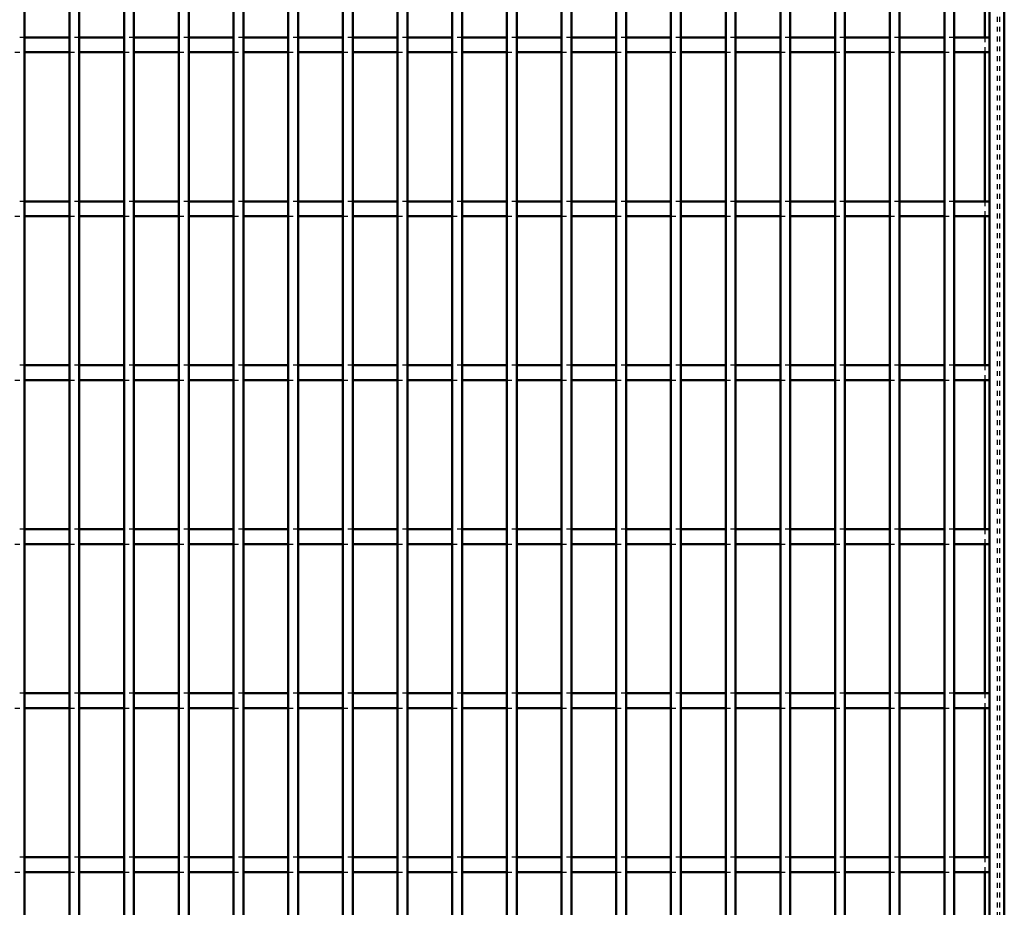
# Model space of a CAD drawing. Header units: millimetres. Extents: x -1015 to 606, y -500 to 954.
# Tile 28 of 36: x 400 to 600, y -142 to 38. Entities that reach past the tile are written whole.
import ezdxf

# ---------------------------------------------------------------- set-up
doc = ezdxf.new("R2010")
doc.units = ezdxf.units.MM
doc.linetypes.add('Dashed', pattern=[2, 1, -1])
doc.layers.add('AM_0', color=7, linetype='Continuous', lineweight=50)
doc.layers.add('AM_9', color=6, linetype='Dashed', lineweight=25)

# ---------------------------------------------------------------- blocks, each defined once
blk = doc.blocks.new('1_tdnwabjecgorypo8r76b819bl________0_in_LPPX423303311311120010003500_4')
at = {"layer": 'AM_0'}
for p, q in [((597, 497), (597, -497)), ((600, 497), (600, -497)), ((596.05, 65.16), (596.05, 34.83)), ((596.05, 31.83), (596.05, 1.5)), ((596.05, -1.5), (596.05, -31.83)), ((596.05, -34.83), (596.05, -65.16)), ((596.05, -68.16), (596.05, -98.49)), ((596.05, -101.49), (596.05, -131.82)), ((596.05, -134.82), (596.05, -165.15))]:
    blk.add_line(p, q, dxfattribs=at)
at = {"layer": 'AM_9'}
for p, q in [((598.55, 497), (598.55, -497)), ((598.99, 497), (598.99, -497)), ((596.05, 34.83), (596.05, 31.83)), ((596.05, 1.5), (596.05, -1.5)), ((596.05, -31.83), (596.05, -34.83)), ((596.05, -65.16), (596.05, -68.16)), ((596.05, -98.49), (596.05, -101.49)), ((596.05, -131.82), (596.05, -134.82))]:
    blk.add_line(p, q, dxfattribs=at)
blk = doc.blocks.new('92_6i4tvnned8o8bygjishprmvbn________0_in_LPPX423303311311120010003500_4')
at = {"layer": 'AM_0'}
blk.add_line((400.96, -497), (400.96, 497), dxfattribs=at)
blk = doc.blocks.new('93_j62hg1pu4lk45hy62hq4kzvsd________0_in_LPPX423303311311120010003500_4')
at = {"layer": 'AM_0'}
for p, q in [((410.07, -497), (410.07, 497)), ((412.07, -497), (412.07, 497))]:
    blk.add_line(p, q, dxfattribs=at)
blk = doc.blocks.new('94_w565txazah2brfbzgyrw08s0h________0_in_LPPX423303311311120010003500_4')
at = {"layer": 'AM_0'}
for p, q in [((421.18, -497), (421.18, 497)), ((423.18, -497), (423.18, 497))]:
    blk.add_line(p, q, dxfattribs=at)
blk = doc.blocks.new('95_eto7fgdj52iwv16e1vdsfczdn________0_in_LPPX423303311311120010003500_4')
at = {"layer": 'AM_0'}
for p, q in [((432.29, -497), (432.29, 497)), ((434.29, -497), (434.29, 497))]:
    blk.add_line(p, q, dxfattribs=at)
blk = doc.blocks.new('96_fk2bswh6nifkd4nzh4lbhw9ii________0_in_LPPX423303311311120010003500_4')
at = {"layer": 'AM_0'}
for p, q in [((443.4, -497), (443.4, 497)), ((445.4, -497), (445.4, 497))]:
    blk.add_line(p, q, dxfattribs=at)
blk = doc.blocks.new('97_52l5iuwrl9yphrf6rf86oevro________0_in_LPPX423303311311120010003500_4')
at = {"layer": 'AM_0'}
for p, q in [((454.51, -497), (454.51, 497)), ((456.51, -497), (456.51, 497))]:
    blk.add_line(p, q, dxfattribs=at)
blk = doc.blocks.new('98_gogrmr2opn3vvj10iye3bfegm________0_in_LPPX423303311311120010003500_4')
at = {"layer": 'AM_0'}
for p, q in [((465.62, -497), (465.62, 497)), ((467.62, -497), (467.62, 497))]:
    blk.add_line(p, q, dxfattribs=at)
blk = doc.blocks.new('99_lubx06hs42j27b6rcehkce01f________0_in_LPPX423303311311120010003500_4')
at = {"layer": 'AM_0'}
for p, q in [((476.73, -497), (476.73, 497)), ((478.73, -497), (478.73, 497))]:
    blk.add_line(p, q, dxfattribs=at)
blk = doc.blocks.new('100_8mq1gjhuntas3pvtwczubtmsa________0_in_LPPX423303311311120010003500_4')
at = {"layer": 'AM_0'}
for p, q in [((487.84, -497), (487.84, 497)), ((489.84, -497), (489.84, 497))]:
    blk.add_line(p, q, dxfattribs=at)
blk = doc.blocks.new('101_rym56zjar52jsi1jlcl7ur98g________0_in_LPPX423303311311120010003500_4')
at = {"layer": 'AM_0'}
for p, q in [((498.95, -497), (498.95, 497)), ((500.95, -497), (500.95, 497))]:
    blk.add_line(p, q, dxfattribs=at)
blk = doc.blocks.new('102_27a6wts4v5p194scgmuyxej2i________0_in_LPPX423303311311120010003500_4')
at = {"layer": 'AM_0'}
for p, q in [((510.06, -497), (510.06, 497)), ((512.06, -497), (512.06, 497))]:
    blk.add_line(p, q, dxfattribs=at)
blk = doc.blocks.new('103_tr5clboocv4h7bc9aqd4gcoql________0_in_LPPX423303311311120010003500_4')
at = {"layer": 'AM_0'}
for p, q in [((521.17, -497), (521.17, 497)), ((523.17, -497), (523.17, 497))]:
    blk.add_line(p, q, dxfattribs=at)
blk = doc.blocks.new('104_eg2gzcfgvg6a62rk03kznix7e________0_in_LPPX423303311311120010003500_4')
at = {"layer": 'AM_0'}
for p, q in [((532.28, -497), (532.28, 497)), ((534.28, -497), (534.28, 497))]:
    blk.add_line(p, q, dxfattribs=at)
blk = doc.blocks.new('105_q7um3eu5vz4il8p8u0rjmedga________0_in_LPPX423303311311120010003500_4')
at = {"layer": 'AM_0'}
for p, q in [((543.39, -497), (543.39, 497)), ((545.39, -497), (545.39, 497))]:
    blk.add_line(p, q, dxfattribs=at)
blk = doc.blocks.new('106_b9dhf5hllvdv0ptomkkc1fo1z________0_in_LPPX423303311311120010003500_4')
at = {"layer": 'AM_0'}
for p, q in [((554.5, -497), (554.5, 497)), ((556.5, -497), (556.5, 497))]:
    blk.add_line(p, q, dxfattribs=at)
blk = doc.blocks.new('107_zstk0meuzqb5sy78unt48kh7l________0_in_LPPX423303311311120010003500_4')
at = {"layer": 'AM_0'}
for p, q in [((565.61, -497), (565.61, 497)), ((567.61, -497), (567.61, 497))]:
    blk.add_line(p, q, dxfattribs=at)
blk = doc.blocks.new('108_tz1wyqyzkj0sts5eyclmlp0xe________0_in_LPPX423303311311120010003500_4')
at = {"layer": 'AM_0'}
for p, q in [((576.72, -497), (576.72, 497)), ((578.72, -497), (578.72, 497))]:
    blk.add_line(p, q, dxfattribs=at)
blk = doc.blocks.new('109_lw61h9jast2vejkglnwfrtxuc________0_in_LPPX423303311311120010003500_4')
at = {"layer": 'AM_0'}
for p, q in [((587.83, -497), (587.83, 497)), ((589.83, -497), (589.83, 497))]:
    blk.add_line(p, q, dxfattribs=at)
blk = doc.blocks.new('121_11cobezmc2k1mgjxhhyn1o9ko________0_in_LPPX423303311311120010003500_4')
at = {"layer": 'AM_0'}
for p, q in [((410.07, -131.82), (400.96, -131.82)), ((400.96, -134.82), (400.96, -131.82)), ((410.07, -131.82), (410.07, -134.82)), ((412.07, -134.82), (412.07, -131.82)), ((421.18, -131.82), (412.07, -131.82)), ((421.18, -131.82), (421.18, -134.82)), ((423.18, -134.82), (423.18, -131.82)), ((432.29, -131.82), (423.18, -131.82)), ((432.29, -131.82), (432.29, -134.82)), ((443.4, -131.82), (434.29, -131.82)), ((434.29, -134.82), (434.29, -131.82)), ((443.4, -131.82), (443.4, -134.82)), ((445.4, -134.82), (445.4, -131.82)), ((454.51, -131.82), (445.4, -131.82)), ((454.51, -131.82), (454.51, -134.82)), ((456.51, -134.82), (456.51, -131.82)), ((465.62, -131.82), (456.51, -131.82)), ((465.62, -131.82), (465.62, -134.82)), ((467.62, -134.82), (467.62, -131.82)), ((476.73, -131.82), (467.62, -131.82)), ((476.73, -131.82), (476.73, -134.82)), ((478.73, -134.82), (478.73, -131.82)), ((487.84, -131.82), (478.73, -131.82)), ((487.84, -131.82), (487.84, -134.82)), ((489.84, -134.82), (489.84, -131.82)), ((498.95, -131.82), (489.84, -131.82)), ((498.95, -131.82), (498.95, -134.82)), ((510.06, -131.82), (500.95, -131.82)), ((500.95, -134.82), (500.95, -131.82)), ((510.06, -131.82), (510.06, -134.82)), ((512.06, -134.82), (512.06, -131.82)), ((521.17, -131.82), (512.06, -131.82)), ((521.17, -131.82), (521.17, -134.82)), ((523.17, -134.82), (523.17, -131.82)), ((532.28, -131.82), (523.17, -131.82)), ((532.28, -131.82), (532.28, -134.82)), ((543.39, -131.82), (534.28, -131.82)), ((534.28, -134.82), (534.28, -131.82)), ((543.39, -131.82), (543.39, -134.82)), ((554.5, -131.82), (545.39, -131.82)), ((545.39, -134.82), (545.39, -131.82)), ((554.5, -131.82), (554.5, -134.82)), ((565.61, -131.82), (556.5, -131.82)), ((556.5, -134.82), (556.5, -131.82)), ((565.61, -131.82), (565.61, -134.82)), ((576.72, -131.82), (567.61, -131.82)), ((567.61, -134.82), (567.61, -131.82)), ((576.72, -131.82), (576.72, -134.82)), ((587.83, -131.82), (578.72, -131.82)), ((578.72, -134.82), (578.72, -131.82)), ((587.83, -131.82), (587.83, -134.82)), ((597, -131.82), (589.83, -131.82)), ((589.83, -134.82), (589.83, -131.82)), ((597, -131.82), (597, -134.82)), ((410.07, -134.82), (400.96, -134.82)), ((421.18, -134.82), (412.07, -134.82)), ((432.29, -134.82), (423.18, -134.82)), ((443.4, -134.82), (434.29, -134.82)), ((454.51, -134.82), (445.4, -134.82)), ((465.62, -134.82), (456.51, -134.82)), ((476.73, -134.82), (467.62, -134.82)), ((487.84, -134.82), (478.73, -134.82)), ((498.95, -134.82), (489.84, -134.82)), ((510.06, -134.82), (500.95, -134.82)), ((521.17, -134.82), (512.06, -134.82)), ((532.28, -134.82), (523.17, -134.82)), ((543.39, -134.82), (534.28, -134.82)), ((554.5, -134.82), (545.39, -134.82)), ((565.61, -134.82), (556.5, -134.82)), ((576.72, -134.82), (567.61, -134.82)), ((587.83, -134.82), (578.72, -134.82)), ((597, -134.82), (589.83, -134.82))]:
    blk.add_line(p, q, dxfattribs=at)
at = {"layer": 'AM_9'}
for p, q in [((400.96, -131.82), (398.96, -131.82)), ((412.07, -131.82), (410.07, -131.82)), ((423.18, -131.82), (421.18, -131.82)), ((434.29, -131.82), (432.29, -131.82)), ((445.4, -131.82), (443.4, -131.82)), ((456.51, -131.82), (454.51, -131.82)), ((467.62, -131.82), (465.62, -131.82)), ((478.73, -131.82), (476.73, -131.82)), ((489.84, -131.82), (487.84, -131.82)), ((500.95, -131.82), (498.95, -131.82)), ((512.06, -131.82), (510.06, -131.82)), ((523.17, -131.82), (521.17, -131.82)), ((534.28, -131.82), (532.28, -131.82)), ((545.39, -131.82), (543.39, -131.82)), ((556.5, -131.82), (554.5, -131.82)), ((567.61, -131.82), (565.61, -131.82)), ((578.72, -131.82), (576.72, -131.82)), ((589.83, -131.82), (587.83, -131.82)), ((398.96, -134.82), (400.96, -134.82)), ((410.07, -134.82), (412.07, -134.82)), ((421.18, -134.82), (423.18, -134.82)), ((432.29, -134.82), (434.29, -134.82)), ((443.4, -134.82), (445.4, -134.82)), ((454.51, -134.82), (456.51, -134.82)), ((465.62, -134.82), (467.62, -134.82)), ((476.73, -134.82), (478.73, -134.82)), ((487.84, -134.82), (489.84, -134.82)), ((498.95, -134.82), (500.95, -134.82)), ((510.06, -134.82), (512.06, -134.82)), ((521.17, -134.82), (523.17, -134.82)), ((532.28, -134.82), (534.28, -134.82)), ((543.39, -134.82), (545.39, -134.82)), ((554.5, -134.82), (556.5, -134.82)), ((565.61, -134.82), (567.61, -134.82)), ((576.72, -134.82), (578.72, -134.82)), ((587.83, -134.82), (589.83, -134.82))]:
    blk.add_line(p, q, dxfattribs=at)
blk = doc.blocks.new('122_75igk3aecpt96k7y0frrhl7ss________0_in_LPPX423303311311120010003500_4')
at = {"layer": 'AM_0'}
for p, q in [((410.07, -98.49), (400.96, -98.49)), ((400.96, -101.49), (400.96, -98.49)), ((410.07, -98.49), (410.07, -101.49)), ((412.07, -101.49), (412.07, -98.49)), ((421.18, -98.49), (412.07, -98.49)), ((421.18, -98.49), (421.18, -101.49)), ((423.18, -101.49), (423.18, -98.49)), ((432.29, -98.49), (423.18, -98.49)), ((432.29, -98.49), (432.29, -101.49)), ((443.4, -98.49), (434.29, -98.49)), ((434.29, -101.49), (434.29, -98.49)), ((443.4, -98.49), (443.4, -101.49)), ((445.4, -101.49), (445.4, -98.49)), ((454.51, -98.49), (445.4, -98.49)), ((454.51, -98.49), (454.51, -101.49)), ((456.51, -101.49), (456.51, -98.49)), ((465.62, -98.49), (456.51, -98.49)), ((465.62, -98.49), (465.62, -101.49)), ((467.62, -101.49), (467.62, -98.49)), ((476.73, -98.49), (467.62, -98.49)), ((476.73, -98.49), (476.73, -101.49)), ((478.73, -101.49), (478.73, -98.49)), ((487.84, -98.49), (478.73, -98.49)), ((487.84, -98.49), (487.84, -101.49)), ((489.84, -101.49), (489.84, -98.49)), ((498.95, -98.49), (489.84, -98.49)), ((498.95, -98.49), (498.95, -101.49)), ((510.06, -98.49), (500.95, -98.49)), ((500.95, -101.49), (500.95, -98.49)), ((510.06, -98.49), (510.06, -101.49)), ((512.06, -101.49), (512.06, -98.49)), ((521.17, -98.49), (512.06, -98.49)), ((521.17, -98.49), (521.17, -101.49)), ((523.17, -101.49), (523.17, -98.49)), ((532.28, -98.49), (523.17, -98.49)), ((532.28, -98.49), (532.28, -101.49)), ((543.39, -98.49), (534.28, -98.49)), ((534.28, -101.49), (534.28, -98.49)), ((543.39, -98.49), (543.39, -101.49)), ((554.5, -98.49), (545.39, -98.49)), ((545.39, -101.49), (545.39, -98.49)), ((554.5, -98.49), (554.5, -101.49)), ((565.61, -98.49), (556.5, -98.49)), ((556.5, -101.49), (556.5, -98.49)), ((565.61, -98.49), (565.61, -101.49)), ((576.72, -98.49), (567.61, -98.49)), ((567.61, -101.49), (567.61, -98.49)), ((576.72, -98.49), (576.72, -101.49)), ((587.83, -98.49), (578.72, -98.49)), ((578.72, -101.49), (578.72, -98.49)), ((587.83, -98.49), (587.83, -101.49)), ((597, -98.49), (589.83, -98.49)), ((589.83, -101.49), (589.83, -98.49)), ((597, -98.49), (597, -101.49)), ((410.07, -101.49), (400.96, -101.49)), ((421.18, -101.49), (412.07, -101.49)), ((432.29, -101.49), (423.18, -101.49)), ((443.4, -101.49), (434.29, -101.49)), ((454.51, -101.49), (445.4, -101.49)), ((465.62, -101.49), (456.51, -101.49)), ((476.73, -101.49), (467.62, -101.49)), ((487.84, -101.49), (478.73, -101.49)), ((498.95, -101.49), (489.84, -101.49)), ((510.06, -101.49), (500.95, -101.49)), ((521.17, -101.49), (512.06, -101.49)), ((532.28, -101.49), (523.17, -101.49)), ((543.39, -101.49), (534.28, -101.49)), ((554.5, -101.49), (545.39, -101.49)), ((565.61, -101.49), (556.5, -101.49)), ((576.72, -101.49), (567.61, -101.49)), ((587.83, -101.49), (578.72, -101.49)), ((597, -101.49), (589.83, -101.49))]:
    blk.add_line(p, q, dxfattribs=at)
at = {"layer": 'AM_9'}
for p, q in [((400.96, -98.49), (398.96, -98.49)), ((412.07, -98.49), (410.07, -98.49)), ((423.18, -98.49), (421.18, -98.49)), ((434.29, -98.49), (432.29, -98.49)), ((445.4, -98.49), (443.4, -98.49)), ((456.51, -98.49), (454.51, -98.49)), ((467.62, -98.49), (465.62, -98.49)), ((478.73, -98.49), (476.73, -98.49)), ((489.84, -98.49), (487.84, -98.49)), ((500.95, -98.49), (498.95, -98.49)), ((512.06, -98.49), (510.06, -98.49)), ((523.17, -98.49), (521.17, -98.49)), ((534.28, -98.49), (532.28, -98.49)), ((545.39, -98.49), (543.39, -98.49)), ((556.5, -98.49), (554.5, -98.49)), ((567.61, -98.49), (565.61, -98.49)), ((578.72, -98.49), (576.72, -98.49)), ((589.83, -98.49), (587.83, -98.49)), ((398.96, -101.49), (400.96, -101.49)), ((410.07, -101.49), (412.07, -101.49)), ((421.18, -101.49), (423.18, -101.49)), ((432.29, -101.49), (434.29, -101.49)), ((443.4, -101.49), (445.4, -101.49)), ((454.51, -101.49), (456.51, -101.49)), ((465.62, -101.49), (467.62, -101.49)), ((476.73, -101.49), (478.73, -101.49)), ((487.84, -101.49), (489.84, -101.49)), ((498.95, -101.49), (500.95, -101.49)), ((510.06, -101.49), (512.06, -101.49)), ((521.17, -101.49), (523.17, -101.49)), ((532.28, -101.49), (534.28, -101.49)), ((543.39, -101.49), (545.39, -101.49)), ((554.5, -101.49), (556.5, -101.49)), ((565.61, -101.49), (567.61, -101.49)), ((576.72, -101.49), (578.72, -101.49)), ((587.83, -101.49), (589.83, -101.49))]:
    blk.add_line(p, q, dxfattribs=at)
blk = doc.blocks.new('123_cvf4yzpf9914nqj81yrpyt5zk________0_in_LPPX423303311311120010003500_4')
at = {"layer": 'AM_0'}
for p, q in [((410.07, -65.16), (400.96, -65.16)), ((400.96, -68.16), (400.96, -65.16)), ((410.07, -65.16), (410.07, -68.16)), ((412.07, -68.16), (412.07, -65.16)), ((421.18, -65.16), (412.07, -65.16)), ((421.18, -65.16), (421.18, -68.16)), ((423.18, -68.16), (423.18, -65.16)), ((432.29, -65.16), (423.18, -65.16)), ((432.29, -65.16), (432.29, -68.16)), ((443.4, -65.16), (434.29, -65.16)), ((434.29, -68.16), (434.29, -65.16)), ((443.4, -65.16), (443.4, -68.16)), ((445.4, -68.16), (445.4, -65.16)), ((454.51, -65.16), (445.4, -65.16)), ((454.51, -65.16), (454.51, -68.16)), ((456.51, -68.16), (456.51, -65.16)), ((465.62, -65.16), (456.51, -65.16)), ((465.62, -65.16), (465.62, -68.16)), ((467.62, -68.16), (467.62, -65.16)), ((476.73, -65.16), (467.62, -65.16)), ((476.73, -65.16), (476.73, -68.16)), ((478.73, -68.16), (478.73, -65.16)), ((487.84, -65.16), (478.73, -65.16)), ((487.84, -65.16), (487.84, -68.16)), ((489.84, -68.16), (489.84, -65.16)), ((498.95, -65.16), (489.84, -65.16)), ((498.95, -65.16), (498.95, -68.16)), ((510.06, -65.16), (500.95, -65.16)), ((500.95, -68.16), (500.95, -65.16)), ((510.06, -65.16), (510.06, -68.16)), ((512.06, -68.16), (512.06, -65.16)), ((521.17, -65.16), (512.06, -65.16)), ((521.17, -65.16), (521.17, -68.16)), ((523.17, -68.16), (523.17, -65.16)), ((532.28, -65.16), (523.17, -65.16)), ((532.28, -65.16), (532.28, -68.16)), ((543.39, -65.16), (534.28, -65.16)), ((534.28, -68.16), (534.28, -65.16)), ((543.39, -65.16), (543.39, -68.16)), ((554.5, -65.16), (545.39, -65.16)), ((545.39, -68.16), (545.39, -65.16)), ((554.5, -65.16), (554.5, -68.16)), ((565.61, -65.16), (556.5, -65.16)), ((556.5, -68.16), (556.5, -65.16)), ((565.61, -65.16), (565.61, -68.16)), ((576.72, -65.16), (567.61, -65.16)), ((567.61, -68.16), (567.61, -65.16)), ((576.72, -65.16), (576.72, -68.16)), ((587.83, -65.16), (578.72, -65.16)), ((578.72, -68.16), (578.72, -65.16)), ((587.83, -65.16), (587.83, -68.16)), ((597, -65.16), (589.83, -65.16)), ((589.83, -68.16), (589.83, -65.16)), ((597, -65.16), (597, -68.16)), ((410.07, -68.16), (400.96, -68.16)), ((421.18, -68.16), (412.07, -68.16)), ((432.29, -68.16), (423.18, -68.16)), ((443.4, -68.16), (434.29, -68.16)), ((454.51, -68.16), (445.4, -68.16)), ((465.62, -68.16), (456.51, -68.16)), ((476.73, -68.16), (467.62, -68.16)), ((487.84, -68.16), (478.73, -68.16)), ((498.95, -68.16), (489.84, -68.16)), ((510.06, -68.16), (500.95, -68.16)), ((521.17, -68.16), (512.06, -68.16)), ((532.28, -68.16), (523.17, -68.16)), ((543.39, -68.16), (534.28, -68.16)), ((554.5, -68.16), (545.39, -68.16)), ((565.61, -68.16), (556.5, -68.16)), ((576.72, -68.16), (567.61, -68.16)), ((587.83, -68.16), (578.72, -68.16)), ((597, -68.16), (589.83, -68.16))]:
    blk.add_line(p, q, dxfattribs=at)
at = {"layer": 'AM_9'}
for p, q in [((400.96, -65.16), (398.96, -65.16)), ((412.07, -65.16), (410.07, -65.16)), ((423.18, -65.16), (421.18, -65.16)), ((434.29, -65.16), (432.29, -65.16)), ((445.4, -65.16), (443.4, -65.16)), ((456.51, -65.16), (454.51, -65.16)), ((467.62, -65.16), (465.62, -65.16)), ((478.73, -65.16), (476.73, -65.16)), ((489.84, -65.16), (487.84, -65.16)), ((500.95, -65.16), (498.95, -65.16)), ((512.06, -65.16), (510.06, -65.16)), ((523.17, -65.16), (521.17, -65.16)), ((534.28, -65.16), (532.28, -65.16)), ((545.39, -65.16), (543.39, -65.16)), ((556.5, -65.16), (554.5, -65.16)), ((567.61, -65.16), (565.61, -65.16)), ((578.72, -65.16), (576.72, -65.16)), ((589.83, -65.16), (587.83, -65.16)), ((398.96, -68.16), (400.96, -68.16)), ((410.07, -68.16), (412.07, -68.16)), ((421.18, -68.16), (423.18, -68.16)), ((432.29, -68.16), (434.29, -68.16)), ((443.4, -68.16), (445.4, -68.16)), ((454.51, -68.16), (456.51, -68.16)), ((465.62, -68.16), (467.62, -68.16)), ((476.73, -68.16), (478.73, -68.16)), ((487.84, -68.16), (489.84, -68.16)), ((498.95, -68.16), (500.95, -68.16)), ((510.06, -68.16), (512.06, -68.16)), ((521.17, -68.16), (523.17, -68.16)), ((532.28, -68.16), (534.28, -68.16)), ((543.39, -68.16), (545.39, -68.16)), ((554.5, -68.16), (556.5, -68.16)), ((565.61, -68.16), (567.61, -68.16)), ((576.72, -68.16), (578.72, -68.16)), ((587.83, -68.16), (589.83, -68.16))]:
    blk.add_line(p, q, dxfattribs=at)
blk = doc.blocks.new('124_a9aewk8vmnq8k4ybcxt00c0bo________0_in_LPPX423303311311120010003500_4')
at = {"layer": 'AM_0'}
for p, q in [((410.07, -31.83), (400.96, -31.83)), ((400.96, -34.83), (400.96, -31.83)), ((410.07, -31.83), (410.07, -34.83)), ((412.07, -34.83), (412.07, -31.83)), ((421.18, -31.83), (412.07, -31.83)), ((421.18, -31.83), (421.18, -34.83)), ((423.18, -34.83), (423.18, -31.83)), ((432.29, -31.83), (423.18, -31.83)), ((432.29, -31.83), (432.29, -34.83)), ((443.4, -31.83), (434.29, -31.83)), ((434.29, -34.83), (434.29, -31.83)), ((443.4, -31.83), (443.4, -34.83)), ((445.4, -34.83), (445.4, -31.83)), ((454.51, -31.83), (445.4, -31.83)), ((454.51, -31.83), (454.51, -34.83)), ((456.51, -34.83), (456.51, -31.83)), ((465.62, -31.83), (456.51, -31.83)), ((465.62, -31.83), (465.62, -34.83)), ((467.62, -34.83), (467.62, -31.83)), ((476.73, -31.83), (467.62, -31.83)), ((476.73, -31.83), (476.73, -34.83)), ((478.73, -34.83), (478.73, -31.83)), ((487.84, -31.83), (478.73, -31.83)), ((487.84, -31.83), (487.84, -34.83)), ((489.84, -34.83), (489.84, -31.83)), ((498.95, -31.83), (489.84, -31.83)), ((498.95, -31.83), (498.95, -34.83)), ((510.06, -31.83), (500.95, -31.83)), ((500.95, -34.83), (500.95, -31.83)), ((510.06, -31.83), (510.06, -34.83)), ((512.06, -34.83), (512.06, -31.83)), ((521.17, -31.83), (512.06, -31.83)), ((521.17, -31.83), (521.17, -34.83)), ((523.17, -34.83), (523.17, -31.83)), ((532.28, -31.83), (523.17, -31.83)), ((532.28, -31.83), (532.28, -34.83)), ((543.39, -31.83), (534.28, -31.83)), ((534.28, -34.83), (534.28, -31.83)), ((543.39, -31.83), (543.39, -34.83)), ((554.5, -31.83), (545.39, -31.83)), ((545.39, -34.83), (545.39, -31.83)), ((554.5, -31.83), (554.5, -34.83)), ((565.61, -31.83), (556.5, -31.83)), ((556.5, -34.83), (556.5, -31.83)), ((565.61, -31.83), (565.61, -34.83)), ((576.72, -31.83), (567.61, -31.83)), ((567.61, -34.83), (567.61, -31.83)), ((576.72, -31.83), (576.72, -34.83)), ((587.83, -31.83), (578.72, -31.83)), ((578.72, -34.83), (578.72, -31.83)), ((587.83, -31.83), (587.83, -34.83)), ((597, -31.83), (589.83, -31.83)), ((589.83, -34.83), (589.83, -31.83)), ((597, -31.83), (597, -34.83)), ((410.07, -34.83), (400.96, -34.83)), ((421.18, -34.83), (412.07, -34.83)), ((432.29, -34.83), (423.18, -34.83)), ((443.4, -34.83), (434.29, -34.83)), ((454.51, -34.83), (445.4, -34.83)), ((465.62, -34.83), (456.51, -34.83)), ((476.73, -34.83), (467.62, -34.83)), ((487.84, -34.83), (478.73, -34.83)), ((498.95, -34.83), (489.84, -34.83)), ((510.06, -34.83), (500.95, -34.83)), ((521.17, -34.83), (512.06, -34.83)), ((532.28, -34.83), (523.17, -34.83)), ((543.39, -34.83), (534.28, -34.83)), ((554.5, -34.83), (545.39, -34.83)), ((565.61, -34.83), (556.5, -34.83)), ((576.72, -34.83), (567.61, -34.83)), ((587.83, -34.83), (578.72, -34.83)), ((597, -34.83), (589.83, -34.83))]:
    blk.add_line(p, q, dxfattribs=at)
at = {"layer": 'AM_9'}
for p, q in [((400.96, -31.83), (398.96, -31.83)), ((412.07, -31.83), (410.07, -31.83)), ((423.18, -31.83), (421.18, -31.83)), ((434.29, -31.83), (432.29, -31.83)), ((445.4, -31.83), (443.4, -31.83)), ((456.51, -31.83), (454.51, -31.83)), ((467.62, -31.83), (465.62, -31.83)), ((478.73, -31.83), (476.73, -31.83)), ((489.84, -31.83), (487.84, -31.83)), ((500.95, -31.83), (498.95, -31.83)), ((512.06, -31.83), (510.06, -31.83)), ((523.17, -31.83), (521.17, -31.83)), ((534.28, -31.83), (532.28, -31.83)), ((545.39, -31.83), (543.39, -31.83)), ((556.5, -31.83), (554.5, -31.83)), ((567.61, -31.83), (565.61, -31.83)), ((578.72, -31.83), (576.72, -31.83)), ((589.83, -31.83), (587.83, -31.83)), ((398.96, -34.83), (400.96, -34.83)), ((410.07, -34.83), (412.07, -34.83)), ((421.18, -34.83), (423.18, -34.83)), ((432.29, -34.83), (434.29, -34.83)), ((443.4, -34.83), (445.4, -34.83)), ((454.51, -34.83), (456.51, -34.83)), ((465.62, -34.83), (467.62, -34.83)), ((476.73, -34.83), (478.73, -34.83)), ((487.84, -34.83), (489.84, -34.83)), ((498.95, -34.83), (500.95, -34.83)), ((510.06, -34.83), (512.06, -34.83)), ((521.17, -34.83), (523.17, -34.83)), ((532.28, -34.83), (534.28, -34.83)), ((543.39, -34.83), (545.39, -34.83)), ((554.5, -34.83), (556.5, -34.83)), ((565.61, -34.83), (567.61, -34.83)), ((576.72, -34.83), (578.72, -34.83)), ((587.83, -34.83), (589.83, -34.83))]:
    blk.add_line(p, q, dxfattribs=at)
blk = doc.blocks.new('125_uqiyucqo233ambukrnrwfof6r________0_in_LPPX423303311311120010003500_4')
at = {"layer": 'AM_0'}
for p, q in [((410.07, 1.5), (400.96, 1.5)), ((400.96, -1.5), (400.96, 1.5)), ((410.07, 1.5), (410.07, -1.5)), ((412.07, -1.5), (412.07, 1.5)), ((421.18, 1.5), (412.07, 1.5)), ((421.18, 1.5), (421.18, -1.5)), ((423.18, -1.5), (423.18, 1.5)), ((432.29, 1.5), (423.18, 1.5)), ((432.29, 1.5), (432.29, -1.5)), ((443.4, 1.5), (434.29, 1.5)), ((434.29, -1.5), (434.29, 1.5)), ((443.4, 1.5), (443.4, -1.5)), ((445.4, -1.5), (445.4, 1.5)), ((454.51, 1.5), (445.4, 1.5)), ((454.51, 1.5), (454.51, -1.5)), ((456.51, -1.5), (456.51, 1.5)), ((465.62, 1.5), (456.51, 1.5)), ((465.62, 1.5), (465.62, -1.5)), ((467.62, -1.5), (467.62, 1.5)), ((476.73, 1.5), (467.62, 1.5)), ((476.73, 1.5), (476.73, -1.5)), ((478.73, -1.5), (478.73, 1.5)), ((487.84, 1.5), (478.73, 1.5)), ((487.84, 1.5), (487.84, -1.5)), ((489.84, -1.5), (489.84, 1.5)), ((498.95, 1.5), (489.84, 1.5)), ((498.95, 1.5), (498.95, -1.5)), ((510.06, 1.5), (500.95, 1.5)), ((500.95, -1.5), (500.95, 1.5)), ((510.06, 1.5), (510.06, -1.5)), ((512.06, -1.5), (512.06, 1.5)), ((521.17, 1.5), (512.06, 1.5)), ((521.17, 1.5), (521.17, -1.5)), ((523.17, -1.5), (523.17, 1.5)), ((532.28, 1.5), (523.17, 1.5)), ((532.28, 1.5), (532.28, -1.5)), ((543.39, 1.5), (534.28, 1.5)), ((534.28, -1.5), (534.28, 1.5)), ((543.39, 1.5), (543.39, -1.5)), ((554.5, 1.5), (545.39, 1.5)), ((545.39, -1.5), (545.39, 1.5)), ((554.5, 1.5), (554.5, -1.5)), ((565.61, 1.5), (556.5, 1.5)), ((556.5, -1.5), (556.5, 1.5)), ((565.61, 1.5), (565.61, -1.5)), ((576.72, 1.5), (567.61, 1.5)), ((567.61, -1.5), (567.61, 1.5)), ((576.72, 1.5), (576.72, -1.5)), ((587.83, 1.5), (578.72, 1.5)), ((578.72, -1.5), (578.72, 1.5)), ((587.83, 1.5), (587.83, -1.5)), ((597, 1.5), (589.83, 1.5)), ((589.83, -1.5), (589.83, 1.5)), ((597, 1.5), (597, -1.5)), ((410.07, -1.5), (400.96, -1.5)), ((421.18, -1.5), (412.07, -1.5)), ((432.29, -1.5), (423.18, -1.5)), ((443.4, -1.5), (434.29, -1.5)), ((454.51, -1.5), (445.4, -1.5)), ((465.62, -1.5), (456.51, -1.5)), ((476.73, -1.5), (467.62, -1.5)), ((487.84, -1.5), (478.73, -1.5)), ((498.95, -1.5), (489.84, -1.5)), ((510.06, -1.5), (500.95, -1.5)), ((521.17, -1.5), (512.06, -1.5)), ((532.28, -1.5), (523.17, -1.5)), ((543.39, -1.5), (534.28, -1.5)), ((554.5, -1.5), (545.39, -1.5)), ((565.61, -1.5), (556.5, -1.5)), ((576.72, -1.5), (567.61, -1.5)), ((587.83, -1.5), (578.72, -1.5)), ((597, -1.5), (589.83, -1.5))]:
    blk.add_line(p, q, dxfattribs=at)
at = {"layer": 'AM_9'}
for p, q in [((400.96, 1.5), (398.96, 1.5)), ((412.07, 1.5), (410.07, 1.5)), ((423.18, 1.5), (421.18, 1.5)), ((434.29, 1.5), (432.29, 1.5)), ((445.4, 1.5), (443.4, 1.5)), ((456.51, 1.5), (454.51, 1.5)), ((467.62, 1.5), (465.62, 1.5)), ((478.73, 1.5), (476.73, 1.5)), ((489.84, 1.5), (487.84, 1.5)), ((500.95, 1.5), (498.95, 1.5)), ((512.06, 1.5), (510.06, 1.5)), ((523.17, 1.5), (521.17, 1.5)), ((534.28, 1.5), (532.28, 1.5)), ((545.39, 1.5), (543.39, 1.5)), ((556.5, 1.5), (554.5, 1.5)), ((567.61, 1.5), (565.61, 1.5)), ((578.72, 1.5), (576.72, 1.5)), ((589.83, 1.5), (587.83, 1.5)), ((398.96, -1.5), (400.96, -1.5)), ((410.07, -1.5), (412.07, -1.5)), ((421.18, -1.5), (423.18, -1.5)), ((432.29, -1.5), (434.29, -1.5)), ((443.4, -1.5), (445.4, -1.5)), ((454.51, -1.5), (456.51, -1.5)), ((465.62, -1.5), (467.62, -1.5)), ((476.73, -1.5), (478.73, -1.5)), ((487.84, -1.5), (489.84, -1.5)), ((498.95, -1.5), (500.95, -1.5)), ((510.06, -1.5), (512.06, -1.5)), ((521.17, -1.5), (523.17, -1.5)), ((532.28, -1.5), (534.28, -1.5)), ((543.39, -1.5), (545.39, -1.5)), ((554.5, -1.5), (556.5, -1.5)), ((565.61, -1.5), (567.61, -1.5)), ((576.72, -1.5), (578.72, -1.5)), ((587.83, -1.5), (589.83, -1.5))]:
    blk.add_line(p, q, dxfattribs=at)
blk = doc.blocks.new('126_nxfqm6g6tk213sqrysp047g6b________0_in_LPPX423303311311120010003500_4')
at = {"layer": 'AM_0'}
for p, q in [((410.07, 34.83), (400.96, 34.83)), ((400.96, 31.83), (400.96, 34.83)), ((410.07, 34.83), (410.07, 31.83)), ((412.07, 31.83), (412.07, 34.83)), ((421.18, 34.83), (412.07, 34.83)), ((421.18, 34.83), (421.18, 31.83)), ((423.18, 31.83), (423.18, 34.83)), ((432.29, 34.83), (423.18, 34.83)), ((432.29, 34.83), (432.29, 31.83)), ((443.4, 34.83), (434.29, 34.83)), ((434.29, 31.83), (434.29, 34.83)), ((443.4, 34.83), (443.4, 31.83)), ((445.4, 31.83), (445.4, 34.83)), ((454.51, 34.83), (445.4, 34.83)), ((454.51, 34.83), (454.51, 31.83)), ((456.51, 31.83), (456.51, 34.83)), ((465.62, 34.83), (456.51, 34.83)), ((465.62, 34.83), (465.62, 31.83)), ((467.62, 31.83), (467.62, 34.83)), ((476.73, 34.83), (467.62, 34.83)), ((476.73, 34.83), (476.73, 31.83)), ((478.73, 31.83), (478.73, 34.83)), ((487.84, 34.83), (478.73, 34.83)), ((487.84, 34.83), (487.84, 31.83)), ((489.84, 31.83), (489.84, 34.83)), ((498.95, 34.83), (489.84, 34.83)), ((498.95, 34.83), (498.95, 31.83)), ((510.06, 34.83), (500.95, 34.83)), ((500.95, 31.83), (500.95, 34.83)), ((510.06, 34.83), (510.06, 31.83)), ((512.06, 31.83), (512.06, 34.83)), ((521.17, 34.83), (512.06, 34.83)), ((521.17, 34.83), (521.17, 31.83)), ((523.17, 31.83), (523.17, 34.83)), ((532.28, 34.83), (523.17, 34.83)), ((532.28, 34.83), (532.28, 31.83)), ((543.39, 34.83), (534.28, 34.83)), ((534.28, 31.83), (534.28, 34.83)), ((543.39, 34.83), (543.39, 31.83)), ((554.5, 34.83), (545.39, 34.83)), ((545.39, 31.83), (545.39, 34.83)), ((554.5, 34.83), (554.5, 31.83)), ((565.61, 34.83), (556.5, 34.83)), ((556.5, 31.83), (556.5, 34.83)), ((565.61, 34.83), (565.61, 31.83)), ((576.72, 34.83), (567.61, 34.83)), ((567.61, 31.83), (567.61, 34.83)), ((576.72, 34.83), (576.72, 31.83)), ((587.83, 34.83), (578.72, 34.83)), ((578.72, 31.83), (578.72, 34.83)), ((587.83, 34.83), (587.83, 31.83)), ((597, 34.83), (589.83, 34.83)), ((589.83, 31.83), (589.83, 34.83)), ((597, 34.83), (597, 31.83)), ((410.07, 31.83), (400.96, 31.83)), ((421.18, 31.83), (412.07, 31.83)), ((432.29, 31.83), (423.18, 31.83)), ((443.4, 31.83), (434.29, 31.83)), ((454.51, 31.83), (445.4, 31.83)), ((465.62, 31.83), (456.51, 31.83)), ((476.73, 31.83), (467.62, 31.83)), ((487.84, 31.83), (478.73, 31.83)), ((498.95, 31.83), (489.84, 31.83)), ((510.06, 31.83), (500.95, 31.83)), ((521.17, 31.83), (512.06, 31.83)), ((532.28, 31.83), (523.17, 31.83)), ((543.39, 31.83), (534.28, 31.83)), ((554.5, 31.83), (545.39, 31.83)), ((565.61, 31.83), (556.5, 31.83)), ((576.72, 31.83), (567.61, 31.83)), ((587.83, 31.83), (578.72, 31.83)), ((597, 31.83), (589.83, 31.83))]:
    blk.add_line(p, q, dxfattribs=at)
at = {"layer": 'AM_9'}
for p, q in [((400.96, 34.83), (398.96, 34.83)), ((412.07, 34.83), (410.07, 34.83)), ((423.18, 34.83), (421.18, 34.83)), ((434.29, 34.83), (432.29, 34.83)), ((445.4, 34.83), (443.4, 34.83)), ((456.51, 34.83), (454.51, 34.83)), ((467.62, 34.83), (465.62, 34.83)), ((478.73, 34.83), (476.73, 34.83)), ((489.84, 34.83), (487.84, 34.83)), ((500.95, 34.83), (498.95, 34.83)), ((512.06, 34.83), (510.06, 34.83)), ((523.17, 34.83), (521.17, 34.83)), ((534.28, 34.83), (532.28, 34.83)), ((545.39, 34.83), (543.39, 34.83)), ((556.5, 34.83), (554.5, 34.83)), ((567.61, 34.83), (565.61, 34.83)), ((578.72, 34.83), (576.72, 34.83)), ((589.83, 34.83), (587.83, 34.83)), ((398.96, 31.83), (400.96, 31.83)), ((410.07, 31.83), (412.07, 31.83)), ((421.18, 31.83), (423.18, 31.83)), ((432.29, 31.83), (434.29, 31.83)), ((443.4, 31.83), (445.4, 31.83)), ((454.51, 31.83), (456.51, 31.83)), ((465.62, 31.83), (467.62, 31.83)), ((476.73, 31.83), (478.73, 31.83)), ((487.84, 31.83), (489.84, 31.83)), ((498.95, 31.83), (500.95, 31.83)), ((510.06, 31.83), (512.06, 31.83)), ((521.17, 31.83), (523.17, 31.83)), ((532.28, 31.83), (534.28, 31.83)), ((543.39, 31.83), (545.39, 31.83)), ((554.5, 31.83), (556.5, 31.83)), ((565.61, 31.83), (567.61, 31.83)), ((576.72, 31.83), (578.72, 31.83)), ((587.83, 31.83), (589.83, 31.83))]:
    blk.add_line(p, q, dxfattribs=at)

msp = doc.modelspace()

# ---------------------------------------------------------------- block references
for name in ['92_6i4tvnned8o8bygjishprmvbn________0_in_LPPX423303311311120010003500_4', '93_j62hg1pu4lk45hy62hq4kzvsd________0_in_LPPX423303311311120010003500_4', '94_w565txazah2brfbzgyrw08s0h________0_in_LPPX423303311311120010003500_4', '95_eto7fgdj52iwv16e1vdsfczdn________0_in_LPPX423303311311120010003500_4', '96_fk2bswh6nifkd4nzh4lbhw9ii________0_in_LPPX423303311311120010003500_4', '97_52l5iuwrl9yphrf6rf86oevro________0_in_LPPX423303311311120010003500_4', '98_gogrmr2opn3vvj10iye3bfegm________0_in_LPPX423303311311120010003500_4', '99_lubx06hs42j27b6rcehkce01f________0_in_LPPX423303311311120010003500_4', '100_8mq1gjhuntas3pvtwczubtmsa________0_in_LPPX423303311311120010003500_4', '101_rym56zjar52jsi1jlcl7ur98g________0_in_LPPX423303311311120010003500_4', '102_27a6wts4v5p194scgmuyxej2i________0_in_LPPX423303311311120010003500_4', '103_tr5clboocv4h7bc9aqd4gcoql________0_in_LPPX423303311311120010003500_4', '104_eg2gzcfgvg6a62rk03kznix7e________0_in_LPPX423303311311120010003500_4', '105_q7um3eu5vz4il8p8u0rjmedga________0_in_LPPX423303311311120010003500_4', '106_b9dhf5hllvdv0ptomkkc1fo1z________0_in_LPPX423303311311120010003500_4', '107_zstk0meuzqb5sy78unt48kh7l________0_in_LPPX423303311311120010003500_4', '108_tz1wyqyzkj0sts5eyclmlp0xe________0_in_LPPX423303311311120010003500_4', '109_lw61h9jast2vejkglnwfrtxuc________0_in_LPPX423303311311120010003500_4', '1_tdnwabjecgorypo8r76b819bl________0_in_LPPX423303311311120010003500_4', '126_nxfqm6g6tk213sqrysp047g6b________0_in_LPPX423303311311120010003500_4', '125_uqiyucqo233ambukrnrwfof6r________0_in_LPPX423303311311120010003500_4', '124_a9aewk8vmnq8k4ybcxt00c0bo________0_in_LPPX423303311311120010003500_4', '123_cvf4yzpf9914nqj81yrpyt5zk________0_in_LPPX423303311311120010003500_4', '122_75igk3aecpt96k7y0frrhl7ss________0_in_LPPX423303311311120010003500_4', '121_11cobezmc2k1mgjxhhyn1o9ko________0_in_LPPX423303311311120010003500_4']:
    msp.add_blockref(name, (0, 0))

doc.saveas('drawing.dxf')
